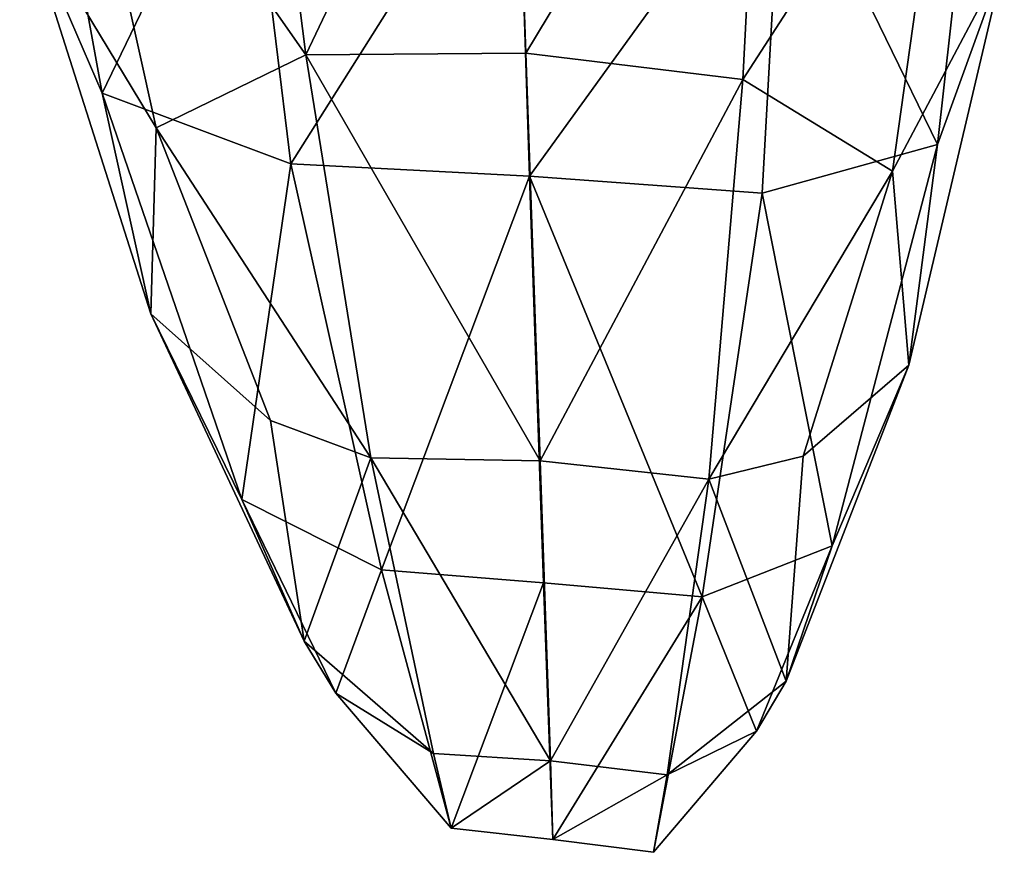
# Model space of a CAD drawing. Extents: x -76 to 76, y -20 to 79.
# Tile 4 of 175: x -4.838 to -4.324, y -15.331 to -14.896. Entities that reach past the tile are written whole.
import ezdxf

# ---------------------------------------------------------------- set-up
doc = ezdxf.new("R2010")
doc.units = 0

msp = doc.modelspace()

# ---------------------------------------------------------------- linework, layer by layer
for points in [[(-4.68913, -14.91476, 0.7951), (-4.7173, -14.69187, 0.88567), (-4.81584, -14.73366, 0.8043)], [(-4.7173, -14.69187, 0.88567), (-4.68913, -14.91476, 0.7951), (-4.58208, -14.68959, 0.90604)], [(-4.68913, -14.91476, 0.7951), (-4.57425, -14.91377, 0.81332), (-4.58208, -14.68959, 0.90604)], [(-4.44939, -14.70674, 0.88675), (-4.58208, -14.68959, 0.90604), (-4.57425, -14.91377, 0.81332)], [(-4.46082, -14.92751, 0.79599), (-4.44939, -14.70674, 0.88675), (-4.57425, -14.91377, 0.81332)], [(-4.44939, -14.70674, 0.88675), (-4.46082, -14.92751, 0.79599), (-4.35243, -14.7598, 0.8063)], [(-4.76714, -14.95275, 0.7176), (-4.81584, -14.73366, 0.8043), (-4.83848, -14.83503, 0.64062)], [(-4.76714, -14.95275, 0.7176), (-4.68913, -14.91476, 0.7951), (-4.81584, -14.73366, 0.8043)], [(-4.82989, -14.74503, 0.47502), (-4.79543, -14.93475, 0.48436), (-4.83848, -14.83503, 0.64062)], [(-4.82989, -14.74503, 0.47502), (-4.72042, -14.77929, 0.41183), (-4.79543, -14.93475, 0.48436)], [(-4.46082, -14.92751, 0.79599), (-4.3828, -14.9754, 0.71923), (-4.35243, -14.7598, 0.8063)], [(-4.32438, -14.86524, 0.6432), (-4.35243, -14.7598, 0.8063), (-4.3828, -14.9754, 0.71923)], [(-4.44017, -14.79517, 0.41344), (-4.33814, -14.77281, 0.47772), (-4.35918, -14.96147, 0.48687)], [(-4.32438, -14.86524, 0.6432), (-4.35918, -14.96147, 0.48687), (-4.33814, -14.77281, 0.47772)], [(-4.72042, -14.77929, 0.41183), (-4.69695, -14.97158, 0.42524), (-4.79543, -14.93475, 0.48436)], [(-4.72042, -14.77929, 0.41183), (-4.57857, -14.78386, 0.40898), (-4.69695, -14.97158, 0.42524)], [(-4.57857, -14.78386, 0.40898), (-4.5723, -14.9781, 0.42033), (-4.69695, -14.97158, 0.42524)], [(-4.57857, -14.78386, 0.40898), (-4.44017, -14.79517, 0.41344), (-4.5723, -14.9781, 0.42033)], [(-4.44017, -14.79517, 0.41344), (-4.45076, -14.98691, 0.42673), (-4.5723, -14.9781, 0.42033)], [(-4.45076, -14.98691, 0.42673), (-4.44017, -14.79517, 0.41344), (-4.35918, -14.96147, 0.48687)], [(-4.76996, -15.05003, 0.55706), (-4.76714, -14.95275, 0.7176), (-4.83848, -14.83503, 0.64062)], [(-4.76996, -15.05003, 0.55706), (-4.83848, -14.83503, 0.64062), (-4.79543, -14.93475, 0.48436)], [(-4.37417, -15.07687, 0.55919), (-4.32438, -14.86524, 0.6432), (-4.3828, -14.9754, 0.71923)], [(-4.32438, -14.86524, 0.6432), (-4.37417, -15.07687, 0.55919), (-4.35918, -14.96147, 0.48687)], [(-4.57425, -14.91377, 0.81332), (-4.68913, -14.91476, 0.7951), (-4.56672, -15.12674, 0.66367)], [(-4.46082, -14.92751, 0.79599), (-4.57425, -14.91377, 0.81332), (-4.56672, -15.12674, 0.66367)], [(-4.68913, -14.91476, 0.7951), (-4.76714, -14.95275, 0.7176), (-4.65514, -15.12531, 0.65023)], [(-4.68913, -14.91476, 0.7951), (-4.65514, -15.12531, 0.65023), (-4.56672, -15.12674, 0.66367)], [(-4.4787, -15.13633, 0.65095), (-4.46082, -14.92751, 0.79599), (-4.56672, -15.12674, 0.66367)], [(-4.46082, -14.92751, 0.79599), (-4.4787, -15.13633, 0.65095), (-4.3828, -14.9754, 0.71923)], [(-4.72249, -15.14692, 0.40308), (-4.79543, -14.93475, 0.48436), (-4.69695, -14.97158, 0.42524)], [(-4.72249, -15.14692, 0.40308), (-4.76996, -15.05003, 0.55706), (-4.79543, -14.93475, 0.48436)], [(-4.76714, -14.95275, 0.7176), (-4.76996, -15.05003, 0.55706), (-4.70745, -15.10579, 0.61673)], [(-4.76714, -14.95275, 0.7176), (-4.70745, -15.10579, 0.61673), (-4.65514, -15.12531, 0.65023)], [(-4.45076, -14.98691, 0.42673), (-4.35918, -14.96147, 0.48687), (-4.41418, -15.17124, 0.40518)], [(-4.37417, -15.07687, 0.55919), (-4.41418, -15.17124, 0.40518), (-4.35918, -14.96147, 0.48687)], [(-4.6496, -15.18371, 0.34524), (-4.72249, -15.14692, 0.40308), (-4.69695, -14.97158, 0.42524)], [(-4.6496, -15.18371, 0.34524), (-4.69695, -14.97158, 0.42524), (-4.5723, -14.9781, 0.42033)], [(-4.4787, -15.13633, 0.65095), (-4.42933, -15.12435, 0.61803), (-4.3828, -14.9754, 0.71923)], [(-4.37417, -15.07687, 0.55919), (-4.3828, -14.9754, 0.71923), (-4.42933, -15.12435, 0.61803)], [(-4.56492, -15.1906, 0.34066), (-4.6496, -15.18371, 0.34524), (-4.5723, -14.9781, 0.42033)], [(-4.48211, -15.1978, 0.34649), (-4.56492, -15.1906, 0.34066), (-4.5723, -14.9781, 0.42033)], [(-4.45076, -14.98691, 0.42673), (-4.48211, -15.1978, 0.34649), (-4.5723, -14.9781, 0.42033)], [(-4.48211, -15.1978, 0.34649), (-4.45076, -14.98691, 0.42673), (-4.41418, -15.17124, 0.40518)], [(-4.76996, -15.05003, 0.55706), (-4.72249, -15.14692, 0.40308), (-4.68986, -15.22108, 0.47001)], [(-4.76996, -15.05003, 0.55706), (-4.68986, -15.22108, 0.47001), (-4.70745, -15.10579, 0.61673)], [(-4.37417, -15.07687, 0.55919), (-4.43831, -15.24188, 0.47152), (-4.41418, -15.17124, 0.40518)], [(-4.43831, -15.24188, 0.47152), (-4.37417, -15.07687, 0.55919), (-4.42933, -15.12435, 0.61803)], [(-4.65514, -15.12531, 0.65023), (-4.70745, -15.10579, 0.61673), (-4.68986, -15.22108, 0.47001)], [(-4.43831, -15.24188, 0.47152), (-4.42933, -15.12435, 0.61803), (-4.4787, -15.13633, 0.65095)], [(-4.62241, -15.2796, 0.44858), (-4.65514, -15.12531, 0.65023), (-4.68986, -15.22108, 0.47001)], [(-4.62241, -15.2796, 0.44858), (-4.56133, -15.28354, 0.45446), (-4.65514, -15.12531, 0.65023)], [(-4.56133, -15.28354, 0.45446), (-4.56672, -15.12674, 0.66367), (-4.65514, -15.12531, 0.65023)], [(-4.4787, -15.13633, 0.65095), (-4.56672, -15.12674, 0.66367), (-4.56133, -15.28354, 0.45446)], [(-4.50033, -15.29087, 0.44936), (-4.4787, -15.13633, 0.65095), (-4.56133, -15.28354, 0.45446)], [(-4.50033, -15.29087, 0.44936), (-4.43831, -15.24188, 0.47152), (-4.4787, -15.13633, 0.65095)], [(-4.72249, -15.14692, 0.40308), (-4.6496, -15.18371, 0.34524), (-4.67334, -15.24817, 0.37471)], [(-4.72249, -15.14692, 0.40308), (-4.67334, -15.24817, 0.37471), (-4.68986, -15.22108, 0.47001)], [(-4.48211, -15.1978, 0.34649), (-4.41418, -15.17124, 0.40518), (-4.45372, -15.26801, 0.37628)], [(-4.43831, -15.24188, 0.47152), (-4.45372, -15.26801, 0.37628), (-4.41418, -15.17124, 0.40518)], [(-4.6496, -15.18371, 0.34524), (-4.61315, -15.3187, 0.30772), (-4.67334, -15.24817, 0.37471)], [(-4.6496, -15.18371, 0.34524), (-4.56492, -15.1906, 0.34066), (-4.61315, -15.3187, 0.30772)], [(-4.56492, -15.1906, 0.34066), (-4.56006, -15.32466, 0.30653), (-4.61315, -15.3187, 0.30772)], [(-4.56492, -15.1906, 0.34066), (-4.48211, -15.1978, 0.34649), (-4.56006, -15.32466, 0.30653)], [(-4.48211, -15.1978, 0.34649), (-4.50753, -15.3313, 0.3087), (-4.56006, -15.32466, 0.30653)], [(-4.50753, -15.3313, 0.3087), (-4.48211, -15.1978, 0.34649), (-4.45372, -15.26801, 0.37628)], [(-4.62241, -15.2796, 0.44858), (-4.68986, -15.22108, 0.47001), (-4.67334, -15.24817, 0.37471)], [(-4.43831, -15.24188, 0.47152), (-4.50033, -15.29087, 0.44936), (-4.45372, -15.26801, 0.37628)], [(-4.61315, -15.3187, 0.30772), (-4.62241, -15.2796, 0.44858), (-4.67334, -15.24817, 0.37471)], [(-4.50033, -15.29087, 0.44936), (-4.50753, -15.3313, 0.3087), (-4.45372, -15.26801, 0.37628)], [(-4.62241, -15.2796, 0.44858), (-4.61315, -15.3187, 0.30772), (-4.56133, -15.28354, 0.45446)], [(-4.61315, -15.3187, 0.30772), (-4.56006, -15.32466, 0.30653), (-4.56133, -15.28354, 0.45446)], [(-4.50033, -15.29087, 0.44936), (-4.56133, -15.28354, 0.45446), (-4.56006, -15.32466, 0.30653)], [(-4.50753, -15.3313, 0.3087), (-4.50033, -15.29087, 0.44936), (-4.56006, -15.32466, 0.30653)]]:
    msp.add_3dface(points)

doc.saveas('drawing.dxf')
